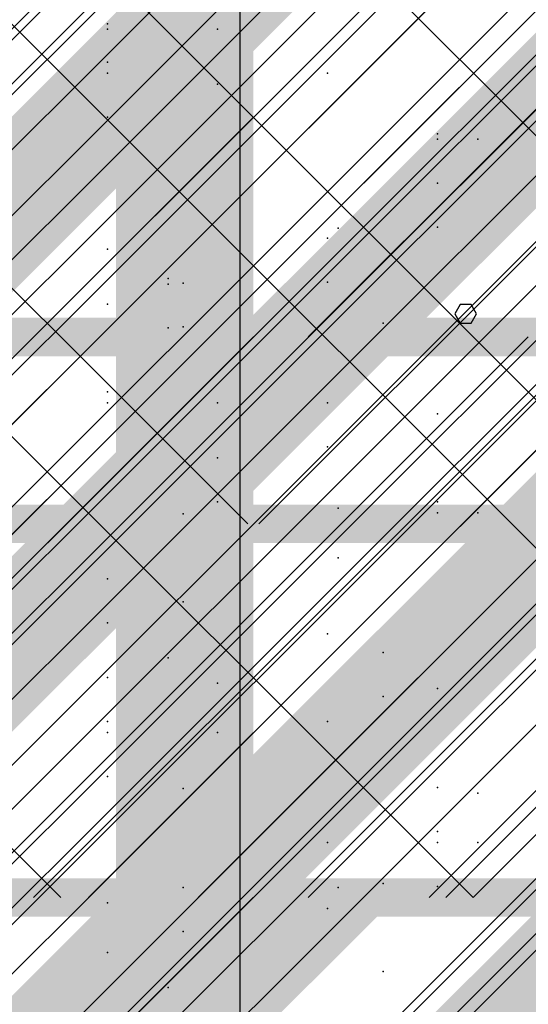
# Model space of a CAD drawing. Extents: x -2 to 113, y -136 to 16.
# Tile 245 of 256: x 51.36 to 52.72, y -45.92 to -43.29. Entities that reach past the tile are written whole.
import ezdxf

# ---------------------------------------------------------------- set-up
doc = ezdxf.new("R2010")
doc.units = 0
doc.header["$MEASUREMENT"] = 0
doc.linetypes.add('SOLID', pattern=[0])
doc.layers.get('0').update_dxf_attribs({"linetype": 'SOLID'})
for name, color, linetype in [('1', 7, 'SOLID'), ('10', 7, 'SOLID'), ('11', 7, 'SOLID'), ('12', 7, 'SOLID'), ('13', 7, 'SOLID'), ('14', 7, 'SOLID'), ('15', 7, 'SOLID'), ('16', 7, 'SOLID'), ('17', 7, 'SOLID'), ('18', 7, 'SOLID'), ('19', 7, 'SOLID'), ('2', 7, 'SOLID'), ('20', 7, 'SOLID'), ('21', 7, 'SOLID'), ('22', 7, 'SOLID'), ('23', 7, 'SOLID'), ('24', 7, 'SOLID'), ('25', 7, 'SOLID'), ('26', 7, 'SOLID'), ('27', 7, 'SOLID'), ('28', 7, 'SOLID'), ('29', 7, 'SOLID'), ('3', 7, 'SOLID'), ('30', 7, 'SOLID'), ('31', 7, 'SOLID'), ('32', 7, 'SOLID'), ('33', 7, 'SOLID'), ('34', 7, 'SOLID'), ('35', 7, 'SOLID'), ('36', 7, 'SOLID'), ('37', 7, 'SOLID'), ('39', 7, 'SOLID'), ('4', 7, 'SOLID'), ('40', 7, 'SOLID'), ('41', 7, 'SOLID'), ('42', 7, 'SOLID'), ('43', 7, 'SOLID'), ('44', 7, 'SOLID'), ('45', 7, 'SOLID'), ('46', 7, 'SOLID'), ('47', 7, 'SOLID'), ('48', 7, 'SOLID'), ('49', 7, 'SOLID'), ('5', 7, 'SOLID'), ('50', 7, 'SOLID'), ('51', 7, 'SOLID'), ('52', 7, 'SOLID'), ('53', 7, 'SOLID'), ('54', 7, 'SOLID'), ('55', 7, 'SOLID'), ('56', 7, 'SOLID'), ('57', 7, 'SOLID'), ('58', 7, 'SOLID'), ('59', 7, 'SOLID'), ('6', 7, 'SOLID'), ('60', 7, 'SOLID'), ('61', 7, 'SOLID'), ('62', 7, 'SOLID'), ('63', 7, 'SOLID'), ('64', 7, 'SOLID'), ('65', 7, 'SOLID'), ('66', 7, 'SOLID'), ('67', 7, 'SOLID'), ('68', 7, 'SOLID'), ('7', 7, 'SOLID'), ('8', 7, 'SOLID'), ('9', 7, 'SOLID')]:
    doc.layers.add(name, color=color, linetype=linetype)

msp = doc.modelspace()

# ---------------------------------------------------------------- linework, layer by layer
at = {"color": 7}
msp.add_solid([(51.6207, -75.6385), (51.9884, -75.6385), (51.6207, -40.6385), (51.9884, -40.6385)], dxfattribs=at)
at = {"layer": '1', "color": 7}
for p in [(52.2151, -43.8471), (51.8928, -44.315), (52.5891, -44.6091), (51.5987, -44.9032), (52.1869, -45.4915)]:
    msp.add_point(p, dxfattribs=at)
at = {"layer": '10', "color": 7}
for p in [(52.2151, -43.8471), (51.8928, -44.315), (52.5891, -44.6091), (51.5987, -44.9032), (52.1869, -45.4915)]:
    msp.add_point(p, dxfattribs=at)
at = {"layer": '11', "color": 7, "linetype": 'SOLID'}
for points in [[(51.9536, -45.6385), (51.9536, -25.6385)], [(52.5853, -44.077), (52.5708, -44.0515), (52.5419, -44.0515), (52.5274, -44.077), (52.5419, -44.1019), (52.5708, -44.1019), (52.5853, -44.077)]]:
    msp.add_lwpolyline(points, dxfattribs=at)
at = {"layer": '11', "color": 7, "linetype": 'SOLID', "const_width": 0.1029}
msp.add_lwpolyline([(49.7825, -45.6385), (54.1942, -45.6385)], dxfattribs=at)
at = {"layer": '12', "color": 7, "linetype": 'SOLID'}
for points in [[(49.7825, -44.8738), (54.1942, -40.462)], [(49.7825, -46.3444), (54.1942, -41.9326)], [(49.7825, -47.815), (54.1942, -43.4032)]]:
    msp.add_lwpolyline(points, dxfattribs=at)
at = {"layer": '12', "color": 7}
for p in [(51.5987, -43.5503), (52.481, -43.8444), (51.8011, -44.1118), (52.1869, -44.4326), (52.3354, -45.1011), (51.5987, -45.315), (52.481, -45.6091)]:
    msp.add_point(p, dxfattribs=at)
at = {"layer": '13', "color": 7, "linetype": 'SOLID'}
for points in [[(51.9536, -45.6385), (51.9536, -25.6385)], [(52.5853, -44.077), (52.5708, -44.0515), (52.5419, -44.0515), (52.5274, -44.077), (52.5419, -44.1019), (52.5708, -44.1019), (52.5853, -44.077)]]:
    msp.add_lwpolyline(points, dxfattribs=at)
at = {"layer": '13', "color": 7, "linetype": 'SOLID', "const_width": 0.1029}
msp.add_lwpolyline([(49.7825, -45.6385), (54.1942, -45.6385)], dxfattribs=at)
at = {"layer": '14', "color": 7, "linetype": 'SOLID', "const_width": 0.1029}
msp.add_lwpolyline([(49.7825, -44.1385), (54.1942, -44.1385)], dxfattribs=at)
at = {"layer": '14', "color": 7}
for p in [(51.5987, -43.315), (52.481, -43.6091), (51.761, -43.9968), (51.5987, -44.2856), (52.481, -44.5797), (51.8011, -44.8471), (52.1869, -45.1679), (52.3354, -45.8364)]:
    msp.add_point(p, dxfattribs=at)
at = {"layer": '15', "color": 7, "linetype": 'SOLID'}
for points in [[(51.9536, -45.6385), (51.9536, -25.6385)], [(52.5853, -44.077), (52.5708, -44.0515), (52.5419, -44.0515), (52.5274, -44.077), (52.5419, -44.1019), (52.5708, -44.1019), (52.5853, -44.077)]]:
    msp.add_lwpolyline(points, dxfattribs=at)
at = {"layer": '15', "color": 7, "linetype": 'SOLID', "const_width": 0.1029}
msp.add_lwpolyline([(49.7825, -45.6385), (54.1942, -45.6385)], dxfattribs=at)
at = {"layer": '16', "color": 7, "linetype": 'SOLID'}
for points in [[(49.7825, -45.8003), (54.1942, -41.3885)], [(49.7825, -47.2709), (54.1942, -42.8591)], [(50.8854, -47.6385), (54.1942, -44.3297)]]:
    msp.add_lwpolyline(points, dxfattribs=at)
at = {"layer": '16', "color": 7}
for p in [(51.5987, -43.3003), (52.481, -43.5944), (51.761, -43.9821), (52.2151, -44.5971), (51.8928, -45.065), (52.5891, -45.3591), (51.5987, -45.6532)]:
    msp.add_point(p, dxfattribs=at)
at = {"layer": '17', "color": 7, "linetype": 'SOLID'}
for points in [[(51.9536, -45.6385), (51.9536, -25.6385)], [(52.5853, -44.077), (52.5708, -44.0515), (52.5419, -44.0515), (52.5274, -44.077), (52.5419, -44.1019), (52.5708, -44.1019), (52.5853, -44.077)]]:
    msp.add_lwpolyline(points, dxfattribs=at)
at = {"layer": '17', "color": 7, "linetype": 'SOLID', "const_width": 0.1029}
msp.add_lwpolyline([(49.7825, -45.6385), (54.1942, -45.6385)], dxfattribs=at)
at = {"layer": '18', "color": 7, "linetype": 'SOLID'}
for points in [[(49.7825, -45.0503), (54.1942, -40.6385)], [(50.6648, -45.6385), (54.1942, -42.1091)], [(52.1354, -45.6385), (54.1942, -43.5797)], [(49.7825, -47.8444), (51.9884, -45.6385)], [(49.7825, -48.5797), (52.7237, -45.6385)]]:
    msp.add_lwpolyline(points, dxfattribs=at)
at = {"layer": '18', "color": 7, "linetype": 'SOLID', "const_width": 0.1029}
msp.add_lwpolyline([(49.7825, -45.6385), (54.1942, -45.6385)], dxfattribs=at)
at = {"layer": '18', "color": 7}
for p in [(52.2151, -43.8471), (51.8928, -44.315), (52.5891, -44.6091), (51.5987, -44.9032), (52.1869, -45.4915)]:
    msp.add_point(p, dxfattribs=at)
at = {"layer": '19', "color": 7, "linetype": 'SOLID'}
for points in [[(51.9536, -45.6385), (51.9536, -25.6385)], [(52.5853, -44.077), (52.5708, -44.0515), (52.5419, -44.0515), (52.5274, -44.077), (52.5419, -44.1019), (52.5708, -44.1019), (52.5853, -44.077)]]:
    msp.add_lwpolyline(points, dxfattribs=at)
at = {"layer": '19', "color": 7, "linetype": 'SOLID', "const_width": 0.1029}
msp.add_lwpolyline([(49.7825, -45.6385), (54.1942, -45.6385)], dxfattribs=at)
at = {"layer": '2', "color": 7}
for p in [(51.5987, -43.4032), (52.1869, -43.9915), (51.8928, -44.5797), (51.5987, -45.1679), (52.481, -45.462), (51.8011, -45.7294)]:
    msp.add_point(p, dxfattribs=at)
at = {"layer": '20', "color": 7, "linetype": 'SOLID', "const_width": 0.1029}
msp.add_lwpolyline([(49.7825, -44.1385), (54.1942, -44.1385)], dxfattribs=at)
at = {"layer": '20', "color": 7, "linetype": 'SOLID'}
for points in [[(49.7825, -46.3444), (51.9884, -44.1385)], [(49.7825, -47.0797), (52.7237, -44.1385)], [(49.7825, -47.815), (53.4589, -44.1385)], [(49.7825, -48.5503), (54.1942, -44.1385)]]:
    msp.add_lwpolyline(points, dxfattribs=at)
at = {"layer": '20', "color": 7}
for p in [(51.8928, -43.315), (52.5891, -43.6091), (51.5987, -43.9032)]:
    msp.add_point(p, dxfattribs=at)
at = {"layer": '21', "color": 7, "linetype": 'SOLID'}
for points in [[(51.9536, -45.6385), (51.9536, -25.6385)], [(52.5853, -44.077), (52.5708, -44.0515), (52.5419, -44.0515), (52.5274, -44.077), (52.5419, -44.1019), (52.5708, -44.1019), (52.5853, -44.077)]]:
    msp.add_lwpolyline(points, dxfattribs=at)
at = {"layer": '21', "color": 7, "linetype": 'SOLID', "const_width": 0.1029}
msp.add_lwpolyline([(49.7825, -45.6385), (54.1942, -45.6385)], dxfattribs=at)
at = {"layer": '22', "color": 7, "linetype": 'SOLID', "const_width": 0.1029}
msp.add_lwpolyline([(49.7825, -45.6385), (54.1942, -45.6385)], dxfattribs=at)
at = {"layer": '22', "color": 7, "linetype": 'SOLID'}
msp.add_lwpolyline([(51.9536, -125.6385), (51.9536, -45.6385)], dxfattribs=at)
at = {"layer": '22', "color": 7}
for p in [(52.1869, -43.4326), (52.3354, -44.1011), (51.5987, -44.315), (52.481, -44.6091), (51.761, -44.9968), (52.2151, -45.6118)]:
    msp.add_point(p, dxfattribs=at)
at = {"layer": '23', "color": 7, "linetype": 'SOLID'}
for points in [[(51.9536, -45.6385), (51.9536, -25.6385)], [(52.5853, -44.077), (52.5708, -44.0515), (52.5419, -44.0515), (52.5274, -44.077), (52.5419, -44.1019), (52.5708, -44.1019), (52.5853, -44.077)]]:
    msp.add_lwpolyline(points, dxfattribs=at)
at = {"layer": '23', "color": 7, "linetype": 'SOLID', "const_width": 0.1029}
msp.add_lwpolyline([(49.7825, -45.6385), (54.1942, -45.6385)], dxfattribs=at)
at = {"layer": '24', "color": 7}
msp.add_solid([(51.6207, -60.6385), (51.9884, -60.6385), (51.6207, -30.6385), (51.9884, -30.6385)], dxfattribs=at)
at = {"layer": '25', "color": 7, "linetype": 'SOLID'}
for points in [[(51.9536, -45.6385), (51.9536, -25.6385)], [(52.5853, -44.077), (52.5708, -44.0515), (52.5419, -44.0515), (52.5274, -44.077), (52.5419, -44.1019), (52.5708, -44.1019), (52.5853, -44.077)]]:
    msp.add_lwpolyline(points, dxfattribs=at)
at = {"layer": '25', "color": 7, "linetype": 'SOLID', "const_width": 0.1029}
msp.add_lwpolyline([(49.7825, -45.6385), (54.1942, -45.6385)], dxfattribs=at)
at = {"layer": '26', "color": 7}
msp.add_solid([(51.6207, -60.6385), (51.9884, -60.6385), (51.6207, -33.1385), (51.9884, -33.1385)], dxfattribs=at)
at = {"layer": '27', "color": 7}
for p in [(52.1869, -43.8738), (51.8928, -44.462), (51.5987, -45.0503), (52.481, -45.3444), (51.8011, -45.6118)]:
    msp.add_point(p, dxfattribs=at)
at = {"layer": '28', "color": 7}
for p in [(51.5987, -43.4326), (52.481, -43.7267), (51.8011, -43.9941), (52.1869, -44.315), (52.3354, -44.9834), (51.5987, -45.1973), (52.481, -45.4915), (51.761, -45.8792)]:
    msp.add_point(p, dxfattribs=at)
at = {"layer": '29', "color": 7, "linetype": 'SOLID'}
for points in [[(49.7825, -45.1973), (54.1942, -40.7856)], [(49.7825, -45.9326), (54.1942, -41.5209)], [(49.7825, -46.6679), (54.1942, -42.2562)], [(49.7825, -47.4032), (54.1942, -42.9915)], [(49.7825, -48.1385), (54.1942, -43.7267)]]:
    msp.add_lwpolyline(points, dxfattribs=at)
at = {"layer": '3', "color": 7, "linetype": 'SOLID'}
for points in [[(51.9536, -45.6385), (51.9536, -25.6385)], [(52.5853, -44.077), (52.5708, -44.0515), (52.5419, -44.0515), (52.5274, -44.077), (52.5419, -44.1019), (52.5708, -44.1019), (52.5853, -44.077)]]:
    msp.add_lwpolyline(points, dxfattribs=at)
at = {"layer": '3', "color": 7, "linetype": 'SOLID', "const_width": 0.1029}
msp.add_lwpolyline([(49.7825, -45.6385), (54.1942, -45.6385)], dxfattribs=at)
at = {"layer": '30', "color": 7, "linetype": 'SOLID'}
for points in [[(49.7825, -45.9326), (54.1942, -41.5209)], [(49.7825, -47.4032), (54.1942, -42.9915)]]:
    msp.add_lwpolyline(points, dxfattribs=at)
at = {"layer": '30', "color": 7}
for p in [(51.5987, -43.4326), (52.481, -43.7267), (51.761, -44.1144), (52.2151, -44.7294), (51.8928, -45.1973), (52.5891, -45.4915), (51.5987, -45.7856)]:
    msp.add_point(p, dxfattribs=at)
at = {"layer": '31', "color": 7, "linetype": 'SOLID'}
for points in [[(51.9536, -45.6385), (51.9536, -25.6385)], [(49.7825, -46.2267), (54.1942, -41.815)], [(49.7825, -47.6973), (54.1942, -43.2856)], [(52.5853, -44.077), (52.5708, -44.0515), (52.5419, -44.0515), (52.5274, -44.077), (52.5419, -44.1019), (52.5708, -44.1019), (52.5853, -44.077)]]:
    msp.add_lwpolyline(points, dxfattribs=at)
at = {"layer": '31', "color": 7, "linetype": 'SOLID', "const_width": 0.1029}
msp.add_lwpolyline([(49.7825, -45.6385), (54.1942, -45.6385)], dxfattribs=at)
at = {"layer": '31', "color": 7}
for p in [(51.5987, -43.4326), (52.481, -43.7267), (51.8011, -43.9941), (52.1869, -44.315), (52.3354, -44.9834), (51.5987, -45.1973), (52.481, -45.4915), (51.761, -45.8792)]:
    msp.add_point(p, dxfattribs=at)
at = {"layer": '32', "color": 7, "linetype": 'SOLID'}
for points in [[(49.7825, -46.2267), (54.1942, -41.815)], [(49.7825, -47.6973), (54.1942, -43.2856)]]:
    msp.add_lwpolyline(points, dxfattribs=at)
at = {"layer": '32', "color": 7}
for p in [(51.5987, -43.4326), (52.481, -43.7267), (51.8011, -43.9941), (52.1869, -44.315), (52.3354, -44.9834), (51.5987, -45.1973), (52.481, -45.4915), (51.761, -45.8792)]:
    msp.add_point(p, dxfattribs=at)
at = {"layer": '33', "color": 7, "linetype": 'SOLID'}
for points in [[(49.7825, -46.2267), (54.1942, -41.815)], [(49.7825, -47.6973), (54.1942, -43.2856)]]:
    msp.add_lwpolyline(points, dxfattribs=at)
at = {"layer": '33', "color": 7}
for p in [(51.5987, -43.4326), (52.481, -43.7267), (51.8011, -43.9941), (52.1869, -44.315), (52.3354, -44.9834), (51.5987, -45.1973), (52.481, -45.4915), (51.761, -45.8792)]:
    msp.add_point(p, dxfattribs=at)
at = {"layer": '34', "color": 7, "linetype": 'SOLID'}
for points in [[(49.7825, -46.2267), (54.1942, -41.815)], [(49.7825, -47.6973), (54.1942, -43.2856)]]:
    msp.add_lwpolyline(points, dxfattribs=at)
at = {"layer": '34', "color": 7}
for p in [(51.5987, -43.4326), (52.481, -43.7267), (51.8011, -43.9941), (52.1869, -44.315), (52.3354, -44.9834), (51.5987, -45.1973), (52.481, -45.4915), (51.761, -45.8792)]:
    msp.add_point(p, dxfattribs=at)
at = {"layer": '35', "color": 7, "linetype": 'SOLID'}
for points in [[(49.7825, -46.2267), (54.1942, -41.815)], [(49.7825, -47.6973), (54.1942, -43.2856)]]:
    msp.add_lwpolyline(points, dxfattribs=at)
at = {"layer": '35', "color": 7}
for p in [(51.5987, -43.4326), (52.481, -43.7267), (51.8011, -43.9941), (52.1869, -44.315), (52.3354, -44.9834), (51.5987, -45.1973), (52.481, -45.4915), (51.761, -45.8792)]:
    msp.add_point(p, dxfattribs=at)
at = {"layer": '36', "color": 7, "linetype": 'SOLID'}
for points in [[(49.7825, -46.2267), (54.1942, -41.815)], [(49.7825, -47.6973), (54.1942, -43.2856)]]:
    msp.add_lwpolyline(points, dxfattribs=at)
at = {"layer": '36', "color": 7}
for p in [(51.5987, -43.4326), (52.481, -43.7267), (51.8011, -43.9941), (52.1869, -44.315), (52.3354, -44.9834), (51.5987, -45.1973), (52.481, -45.4915), (51.761, -45.8792)]:
    msp.add_point(p, dxfattribs=at)
at = {"layer": '37', "color": 7, "linetype": 'SOLID'}
for points in [[(49.7825, -46.2267), (54.1942, -41.815)], [(49.7825, -47.6973), (54.1942, -43.2856)]]:
    msp.add_lwpolyline(points, dxfattribs=at)
at = {"layer": '37', "color": 7}
for p in [(51.5987, -43.4326), (52.481, -43.7267), (51.8011, -43.9941), (52.1869, -44.315), (52.3354, -44.9834), (51.5987, -45.1973), (52.481, -45.4915), (51.761, -45.8792)]:
    msp.add_point(p, dxfattribs=at)
at = {"layer": '39', "color": 7, "linetype": 'SOLID', "const_width": 0.1029}
msp.add_lwpolyline([(49.7825, -45.6385), (54.1942, -45.6385)], dxfattribs=at)
at = {"layer": '39', "color": 7, "linetype": 'SOLID'}
msp.add_lwpolyline([(49.7825, -48.5797), (52.7237, -45.6385)], dxfattribs=at)
at = {"layer": '39', "color": 7}
msp.add_point((51.5987, -45.7856), dxfattribs=at)
msp.add_solid([(51.6207, -45.6385), (51.9884, -45.6385), (51.6207, -40.6385), (51.9884, -40.6385)], dxfattribs=at)
at = {"layer": '4', "color": 7, "linetype": 'SOLID'}
for points in [[(49.7825, -45.0209), (54.1942, -40.6091)], [(49.7825, -45.7562), (54.1942, -41.3444)], [(49.7825, -46.4915), (54.1942, -42.0797)], [(49.7825, -47.2267), (54.1942, -42.815)], [(49.7825, -47.962), (54.1942, -43.5503)], [(49.7825, -48.6973), (54.1942, -44.2856)]]:
    msp.add_lwpolyline(points, dxfattribs=at)
at = {"layer": '40', "color": 7, "linetype": 'SOLID', "const_width": 0.1029}
msp.add_lwpolyline([(49.7825, -45.6385), (54.1942, -45.6385)], dxfattribs=at)
at = {"layer": '40', "color": 7}
for p in [(51.5987, -43.4326), (52.481, -43.7267), (51.8011, -43.9941), (52.1869, -44.315), (52.3354, -44.9834), (51.5987, -45.1973), (52.481, -45.4915)]:
    msp.add_point(p, dxfattribs=at)
at = {"layer": '41', "color": 7, "linetype": 'SOLID', "const_width": 0.1029}
msp.add_lwpolyline([(49.7825, -45.6385), (54.1942, -45.6385)], dxfattribs=at)
at = {"layer": '41', "color": 7}
for p in [(52.1869, -43.4326), (52.3354, -44.1011), (51.5987, -44.315), (52.481, -44.6091), (51.761, -44.9968), (52.2151, -45.6118), (51.5987, -45.7856)]:
    msp.add_point(p, dxfattribs=at)
at = {"layer": '42', "color": 7, "linetype": 'SOLID', "const_width": 0.1029}
msp.add_lwpolyline([(49.7825, -45.6385), (54.1942, -45.6385)], dxfattribs=at)
at = {"layer": '42', "color": 7}
for p in [(51.5987, -43.4326), (52.481, -43.7267), (51.8011, -43.9941), (52.1869, -44.315), (52.3354, -44.9834), (51.5987, -45.1973), (52.481, -45.4915)]:
    msp.add_point(p, dxfattribs=at)
at = {"layer": '43', "color": 7, "linetype": 'SOLID'}
for points in [[(50.3707, -45.6385), (54.1942, -41.815)], [(51.8413, -45.6385), (54.1942, -43.2856)]]:
    msp.add_lwpolyline(points, dxfattribs=at)
at = {"layer": '43', "color": 7, "linetype": 'SOLID', "const_width": 0.1029}
msp.add_lwpolyline([(49.7825, -45.6385), (54.1942, -45.6385)], dxfattribs=at)
at = {"layer": '43', "color": 7}
for p in [(51.5987, -43.4326), (52.481, -43.7267), (51.8011, -43.9941), (52.1869, -44.315), (52.3354, -44.9834), (51.5987, -45.1973), (52.481, -45.4915)]:
    msp.add_point(p, dxfattribs=at)
for points in [[(50.9589, -46.5797), (52.1354, -45.8738), (50.9589, -46.5797), (51.9001, -45.6385)], [(52.1354, -45.8738), (52.1354, -45.6385), (52.1354, -45.8738), (51.9001, -45.6385)], [(52.1354, -46.5797), (53.3119, -45.8738), (52.1354, -46.5797), (53.0766, -45.6385)], [(52.1354, -45.6385), (52.3707, -45.6385), (52.1354, -45.6385), (52.1354, -45.8738)], [(50.9589, -46.5797), (51.1942, -46.815), (50.9589, -46.5797), (52.1354, -45.8738)], [(52.1354, -46.5797), (52.3707, -46.815), (52.1354, -46.5797), (53.3119, -45.8738)]]:
    msp.add_solid(points, dxfattribs=at)
at = {"layer": '44', "color": 7, "linetype": 'SOLID'}
for points in [[(51.9536, -45.6385), (51.9536, -25.6385)], [(52.5853, -44.077), (52.5708, -44.0515), (52.5419, -44.0515), (52.5274, -44.077), (52.5419, -44.1019), (52.5708, -44.1019), (52.5853, -44.077)]]:
    msp.add_lwpolyline(points, dxfattribs=at)
at = {"layer": '44', "color": 7, "linetype": 'SOLID', "const_width": 0.1029}
msp.add_lwpolyline([(49.7825, -45.6385), (54.1942, -45.6385)], dxfattribs=at)
at = {"layer": '45', "color": 7, "linetype": 'SOLID'}
for points in [[(49.7825, -45.3738), (54.1942, -40.962)], [(50.9884, -45.6385), (54.1942, -42.4326)], [(52.4589, -45.6385), (54.1942, -43.9032)], [(49.7825, -47.8444), (51.9884, -45.6385)], [(49.7825, -48.5797), (52.7237, -45.6385)]]:
    msp.add_lwpolyline(points, dxfattribs=at)
at = {"layer": '45', "color": 7, "linetype": 'SOLID', "const_width": 0.1029}
msp.add_lwpolyline([(49.7825, -45.6385), (54.1942, -45.6385)], dxfattribs=at)
at = {"layer": '45', "color": 7}
for p in [(51.8928, -43.462), (51.5987, -44.0503), (52.481, -44.3444), (51.8011, -44.6118), (52.1869, -44.9326), (52.3354, -45.6011)]:
    msp.add_point(p, dxfattribs=at)
at = {"layer": '46', "color": 7, "linetype": 'SOLID'}
for points in [[(50.0766, -45.6385), (54.1942, -41.5209)], [(51.5472, -45.6385), (54.1942, -42.9915)], [(49.7825, -48.5797), (52.7237, -45.6385)]]:
    msp.add_lwpolyline(points, dxfattribs=at)
at = {"layer": '46', "color": 7, "linetype": 'SOLID', "const_width": 0.1029}
msp.add_lwpolyline([(49.7825, -45.6385), (54.1942, -45.6385)], dxfattribs=at)
at = {"layer": '46', "color": 7}
for p in [(51.5987, -43.4326), (52.481, -43.7267), (51.761, -44.1144), (52.2151, -44.7294), (51.8928, -45.1973), (52.5891, -45.4915), (51.5987, -45.7856)]:
    msp.add_point(p, dxfattribs=at)
at = {"layer": '47', "color": 7, "linetype": 'SOLID'}
for points in [[(49.7825, -40.6385), (54.1942, -45.0503)], [(49.7825, -45.0503), (54.1942, -40.6385)], [(49.7825, -41.7415), (53.6795, -45.6385)], [(50.2972, -45.6385), (54.1942, -41.7415)], [(49.7825, -42.8444), (52.5766, -45.6385)], [(51.4001, -45.6385), (54.1942, -42.8444)], [(49.7825, -43.9473), (51.4737, -45.6385)], [(52.5031, -45.6385), (54.1942, -43.9473)], [(49.7825, -48.5797), (52.7237, -45.6385)]]:
    msp.add_lwpolyline(points, dxfattribs=at)
at = {"layer": '47', "color": 7, "linetype": 'SOLID', "const_width": 0.1029}
msp.add_lwpolyline([(49.7825, -45.6385), (54.1942, -45.6385)], dxfattribs=at)
at = {"layer": '47', "color": 7}
msp.add_point((51.5987, -45.7856), dxfattribs=at)
at = {"layer": '48', "color": 7}
for p in [(52.2151, -43.8471), (51.8928, -44.315), (52.5891, -44.6091), (51.5987, -44.9032), (52.1869, -45.4915)]:
    msp.add_point(p, dxfattribs=at)
at = {"layer": '49', "color": 7, "linetype": 'SOLID', "const_width": 0.1029}
msp.add_lwpolyline([(49.7825, -45.6385), (54.1942, -45.6385)], dxfattribs=at)
at = {"layer": '49', "color": 7, "linetype": 'SOLID'}
for points in [[(49.7825, -47.8444), (51.9884, -45.6385)], [(49.7825, -48.5797), (52.7237, -45.6385)]]:
    msp.add_lwpolyline(points, dxfattribs=at)
at = {"layer": '49', "color": 7}
for p in [(52.2151, -43.8471), (51.8928, -44.315), (52.5891, -44.6091), (51.5987, -44.9032), (52.1869, -45.4915)]:
    msp.add_point(p, dxfattribs=at)
at = {"layer": '5', "color": 7, "linetype": 'SOLID'}
for points in [[(51.9536, -45.6385), (51.9536, -25.6385)], [(52.5853, -44.077), (52.5708, -44.0515), (52.5419, -44.0515), (52.5274, -44.077), (52.5419, -44.1019), (52.5708, -44.1019), (52.5853, -44.077)]]:
    msp.add_lwpolyline(points, dxfattribs=at)
at = {"layer": '5', "color": 7, "linetype": 'SOLID', "const_width": 0.1029}
msp.add_lwpolyline([(49.7825, -45.6385), (54.1942, -45.6385)], dxfattribs=at)
at = {"layer": '50', "color": 7, "linetype": 'SOLID'}
for points in [[(50.6648, -44.1385), (54.1942, -40.6091)], [(52.1354, -44.1385), (54.1942, -42.0797)]]:
    msp.add_lwpolyline(points, dxfattribs=at)
at = {"layer": '50', "color": 7, "linetype": 'SOLID', "const_width": 0.1029}
msp.add_lwpolyline([(49.7825, -44.1385), (54.1942, -44.1385)], dxfattribs=at)
at = {"layer": '50', "color": 7}
for p in [(51.5987, -43.4032), (52.1869, -43.9915), (51.5987, -44.2856), (52.481, -44.5797), (51.8011, -44.8471), (52.1869, -45.1679), (52.3354, -45.8364)]:
    msp.add_point(p, dxfattribs=at)
at = {"layer": '51', "color": 7, "linetype": 'SOLID'}
for points in [[(49.7825, -45.4915), (54.1942, -41.0797)], [(50.3707, -45.6385), (54.1942, -41.815)], [(51.106, -45.6385), (54.1942, -42.5503)], [(51.8413, -45.6385), (54.1942, -43.2856)], [(52.5766, -45.6385), (54.1942, -44.0209)]]:
    msp.add_lwpolyline(points, dxfattribs=at)
at = {"layer": '51', "color": 7, "linetype": 'SOLID', "const_width": 0.1029}
msp.add_lwpolyline([(49.7825, -45.6385), (54.1942, -45.6385)], dxfattribs=at)
at = {"layer": '52', "color": 7}
for p in [(52.1869, -43.8738), (51.8928, -44.462), (51.5987, -45.0503), (52.481, -45.3444), (51.8011, -45.6118)]:
    msp.add_point(p, dxfattribs=at)
at = {"layer": '53', "color": 7, "linetype": 'SOLID', "const_width": 0.1029}
msp.add_lwpolyline([(49.7825, -45.6385), (54.1942, -45.6385)], dxfattribs=at)
at = {"layer": '53', "color": 7}
for p in [(51.5987, -43.4326), (52.481, -43.7267), (51.8011, -43.9941), (52.1869, -44.315), (52.3354, -44.9834), (51.5987, -45.1973), (52.481, -45.4915)]:
    msp.add_point(p, dxfattribs=at)
at = {"layer": '54', "color": 7, "linetype": 'SOLID'}
for points in [[(49.7825, -44.9032), (54.1942, -40.4915)], [(49.7825, -45.6385), (54.1942, -41.2267)], [(49.7825, -46.3738), (54.1942, -41.962)], [(49.7825, -47.1091), (54.1942, -42.6973)], [(49.7825, -47.8444), (54.1942, -43.4326)], [(49.7825, -48.5797), (54.1942, -44.1679)]]:
    msp.add_lwpolyline(points, dxfattribs=at)
at = {"layer": '55', "color": 7, "linetype": 'SOLID'}
for points in [[(51.9536, -45.6385), (51.9536, -25.6385)], [(52.5853, -44.077), (52.5708, -44.0515), (52.5419, -44.0515), (52.5274, -44.077), (52.5419, -44.1019), (52.5708, -44.1019), (52.5853, -44.077)]]:
    msp.add_lwpolyline(points, dxfattribs=at)
at = {"layer": '55', "color": 7, "linetype": 'SOLID', "const_width": 0.1029}
msp.add_lwpolyline([(49.7825, -45.6385), (54.1942, -45.6385)], dxfattribs=at)
at = {"layer": '56', "color": 7}
for p in [(52.2151, -43.8471), (51.8928, -44.315), (52.5891, -44.6091), (51.5987, -44.9032), (52.1869, -45.4915)]:
    msp.add_point(p, dxfattribs=at)
at = {"layer": '57', "color": 7}
msp.add_solid([(51.6207, -65.6385), (51.9884, -65.6385), (51.6207, -40.6385), (51.9884, -40.6385)], dxfattribs=at)
at = {"layer": '58', "color": 7, "linetype": 'SOLID'}
for points in [[(51.9536, -45.6385), (51.9536, -25.6385)], [(52.5853, -44.077), (52.5708, -44.0515), (52.5419, -44.0515), (52.5274, -44.077), (52.5419, -44.1019), (52.5708, -44.1019), (52.5853, -44.077)]]:
    msp.add_lwpolyline(points, dxfattribs=at)
at = {"layer": '58', "color": 7, "linetype": 'SOLID', "const_width": 0.1029}
msp.add_lwpolyline([(49.7825, -45.6385), (54.1942, -45.6385)], dxfattribs=at)
at = {"layer": '59', "color": 7, "linetype": 'SOLID'}
for points in [[(49.7825, -45.0503), (54.1942, -40.6385)], [(50.6648, -45.6385), (54.1942, -42.1091)], [(52.1354, -45.6385), (54.1942, -43.5797)]]:
    msp.add_lwpolyline(points, dxfattribs=at)
at = {"layer": '59', "color": 7, "linetype": 'SOLID', "const_width": 0.1029}
msp.add_lwpolyline([(49.7825, -45.6385), (54.1942, -45.6385)], dxfattribs=at)
at = {"layer": '59', "color": 7}
for p in [(52.2151, -43.8471), (51.8928, -44.315), (52.5891, -44.6091), (51.5987, -44.9032), (52.1869, -45.4915)]:
    msp.add_point(p, dxfattribs=at)
for points in [[(50.9589, -46.5797), (52.1354, -45.8738), (50.9589, -46.5797), (51.9001, -45.6385)], [(52.1354, -45.8738), (52.1354, -45.6385), (52.1354, -45.8738), (51.9001, -45.6385)], [(52.1354, -46.5797), (53.3119, -45.8738), (52.1354, -46.5797), (53.0766, -45.6385)], [(52.1354, -45.6385), (52.3707, -45.6385), (52.1354, -45.6385), (52.1354, -45.8738)], [(50.9589, -46.5797), (51.1942, -46.815), (50.9589, -46.5797), (52.1354, -45.8738)], [(52.1354, -46.5797), (52.3707, -46.815), (52.1354, -46.5797), (53.3119, -45.8738)]]:
    msp.add_solid(points, dxfattribs=at)
at = {"layer": '6', "color": 7, "linetype": 'SOLID'}
for points in [[(49.7825, -44.9032), (54.1942, -40.4915)], [(49.7825, -46.3738), (54.1942, -41.962)], [(49.7825, -47.8444), (54.1942, -43.4326)]]:
    msp.add_lwpolyline(points, dxfattribs=at)
at = {"layer": '6', "color": 7}
for p in [(52.1869, -43.8738), (51.8928, -44.462), (51.5987, -45.0503), (52.481, -45.3444), (51.8011, -45.6118)]:
    msp.add_point(p, dxfattribs=at)
at = {"layer": '60', "color": 7, "linetype": 'SOLID'}
for points in [[(51.9536, -45.6385), (51.9536, -25.6385)], [(52.5853, -44.077), (52.5708, -44.0515), (52.5419, -44.0515), (52.5274, -44.077), (52.5419, -44.1019), (52.5708, -44.1019), (52.5853, -44.077)]]:
    msp.add_lwpolyline(points, dxfattribs=at)
at = {"layer": '60', "color": 7, "linetype": 'SOLID', "const_width": 0.1029}
msp.add_lwpolyline([(49.7825, -45.6385), (54.1942, -45.6385)], dxfattribs=at)
at = {"layer": '61', "color": 7, "linetype": 'SOLID', "const_width": 0.1029}
msp.add_lwpolyline([(49.7825, -45.6385), (54.1942, -45.6385)], dxfattribs=at)
at = {"layer": '61', "color": 7}
for p in [(52.2151, -43.8471), (51.8928, -44.315), (52.5891, -44.6091), (51.5987, -44.9032), (52.1869, -45.4915), (51.5987, -45.7856)]:
    msp.add_point(p, dxfattribs=at)
at = {"layer": '62', "color": 7, "linetype": 'SOLID'}
for points in [[(51.9536, -45.6385), (51.9536, -25.6385)], [(52.5853, -44.077), (52.5708, -44.0515), (52.5419, -44.0515), (52.5274, -44.077), (52.5419, -44.1019), (52.5708, -44.1019), (52.5853, -44.077)]]:
    msp.add_lwpolyline(points, dxfattribs=at)
at = {"layer": '62', "color": 7, "linetype": 'SOLID', "const_width": 0.1029}
msp.add_lwpolyline([(49.7825, -45.6385), (54.1942, -45.6385)], dxfattribs=at)
at = {"layer": '63', "color": 7, "linetype": 'SOLID', "const_width": 0.1029}
msp.add_lwpolyline([(49.7825, -45.6385), (54.1942, -45.6385)], dxfattribs=at)
at = {"layer": '63', "color": 7}
for p in [(52.2151, -43.8471), (51.8928, -44.315), (52.5891, -44.6091), (51.5987, -44.9032), (52.1869, -45.4915)]:
    msp.add_point(p, dxfattribs=at)
msp.add_solid([(51.6207, -55.6385), (51.9884, -55.6385), (51.6207, -45.6385), (51.9884, -45.6385)], dxfattribs=at)
at = {"layer": '64', "color": 7, "linetype": 'SOLID'}
for points in [[(51.9536, -45.6385), (51.9536, -25.6385)], [(52.5853, -44.077), (52.5708, -44.0515), (52.5419, -44.0515), (52.5274, -44.077), (52.5419, -44.1019), (52.5708, -44.1019), (52.5853, -44.077)]]:
    msp.add_lwpolyline(points, dxfattribs=at)
at = {"layer": '64', "color": 7, "linetype": 'SOLID', "const_width": 0.1029}
msp.add_lwpolyline([(49.7825, -45.6385), (54.1942, -45.6385)], dxfattribs=at)
at = {"layer": '65', "color": 7, "linetype": 'SOLID'}
for points in [[(50.6648, -44.1385), (54.1942, -40.6091)], [(52.1354, -44.1385), (54.1942, -42.0797)]]:
    msp.add_lwpolyline(points, dxfattribs=at)
at = {"layer": '65', "color": 7, "linetype": 'SOLID', "const_width": 0.1029}
msp.add_lwpolyline([(49.7825, -44.1385), (54.1942, -44.1385)], dxfattribs=at)
at = {"layer": '65', "color": 7}
for p in [(51.5987, -43.4032), (52.1869, -43.9915), (51.5987, -44.2856), (52.481, -44.5797), (51.8011, -44.8471), (52.1869, -45.1679), (52.3354, -45.8364)]:
    msp.add_point(p, dxfattribs=at)
at = {"layer": '66', "color": 7, "linetype": 'SOLID'}
for points in [[(51.9536, -45.6385), (51.9536, -25.6385)], [(52.5853, -44.077), (52.5708, -44.0515), (52.5419, -44.0515), (52.5274, -44.077), (52.5419, -44.1019), (52.5708, -44.1019), (52.5853, -44.077)]]:
    msp.add_lwpolyline(points, dxfattribs=at)
at = {"layer": '66', "color": 7, "linetype": 'SOLID', "const_width": 0.1029}
msp.add_lwpolyline([(49.7825, -45.6385), (54.1942, -45.6385)], dxfattribs=at)
at = {"layer": '67', "color": 7, "linetype": 'SOLID'}
for points in [[(49.7825, -41.3444), (53.0766, -44.6385)], [(50.9001, -44.6385), (54.1942, -41.3444)], [(49.7825, -42.4473), (51.9737, -44.6385)], [(52.0031, -44.6385), (54.1942, -42.4473)]]:
    msp.add_lwpolyline(points, dxfattribs=at)
at = {"layer": '67', "color": 7, "linetype": 'SOLID', "const_width": 0.1029}
msp.add_lwpolyline([(49.7825, -44.6385), (54.1942, -44.6385)], dxfattribs=at)
at = {"layer": '67', "color": 7}
for p in [(51.5987, -44.7856), (52.481, -45.0797), (51.8011, -45.3471), (52.1869, -45.6679)]:
    msp.add_point(p, dxfattribs=at)
at = {"layer": '68', "color": 7, "linetype": 'SOLID'}
for points in [[(51.9536, -45.6385), (51.9536, -25.6385)], [(52.5853, -44.077), (52.5708, -44.0515), (52.5419, -44.0515), (52.5274, -44.077), (52.5419, -44.1019), (52.5708, -44.1019), (52.5853, -44.077)]]:
    msp.add_lwpolyline(points, dxfattribs=at)
at = {"layer": '68', "color": 7, "linetype": 'SOLID', "const_width": 0.1029}
msp.add_lwpolyline([(49.7825, -45.6385), (54.1942, -45.6385)], dxfattribs=at)
at = {"layer": '7', "color": 7, "linetype": 'SOLID', "const_width": 0.1029}
msp.add_lwpolyline([(49.7825, -45.6385), (54.1942, -45.6385)], dxfattribs=at)
at = {"layer": '7', "color": 7}
for p in [(51.5987, -43.4326), (52.481, -43.7267), (51.8011, -43.9941), (52.1869, -44.315), (52.3354, -44.9834), (51.5987, -45.1973), (52.481, -45.4915)]:
    msp.add_point(p, dxfattribs=at)
at = {"layer": '8', "color": 7}
for points in [[(50.9589, -43.9326), (52.1354, -43.2267), (50.9589, -43.9326), (51.9001, -42.9915)], [(52.1354, -43.9326), (53.3119, -43.2267), (52.1354, -43.9326), (53.0766, -42.9915)], [(50.9589, -43.9326), (51.1942, -44.1679), (50.9589, -43.9326), (52.1354, -43.2267)], [(52.1354, -43.9326), (52.3707, -44.1679), (52.1354, -43.9326), (53.3119, -43.2267)], [(52.1354, -43.9326), (52.1354, -44.1679), (52.1354, -43.9326), (51.9001, -44.1679)], [(52.1354, -43.9326), (52.1354, -44.1679), (52.1354, -43.9326), (52.3707, -44.1679)], [(50.9589, -45.1091), (52.1354, -44.4032), (50.9589, -45.1091), (51.9001, -44.1679)], [(52.1354, -44.4032), (52.1354, -44.1679), (52.1354, -44.4032), (51.9001, -44.1679)], [(52.1354, -45.1091), (53.3119, -44.4032), (52.1354, -45.1091), (53.0766, -44.1679)], [(52.1354, -44.1679), (52.3707, -44.1679), (52.1354, -44.1679), (52.1354, -44.4032)], [(50.9589, -45.1091), (51.1942, -45.3444), (50.9589, -45.1091), (52.1354, -44.4032)], [(52.1354, -45.1091), (52.3707, -45.3444), (52.1354, -45.1091), (53.3119, -44.4032)], [(52.1354, -45.1091), (52.1354, -45.3444), (52.1354, -45.1091), (51.9001, -45.3444)], [(52.1354, -45.1091), (52.1354, -45.3444), (52.1354, -45.1091), (52.3707, -45.3444)], [(50.9589, -46.2856), (52.1354, -45.5797), (50.9589, -46.2856), (51.9001, -45.3444)], [(52.1354, -45.5797), (52.1354, -45.3444), (52.1354, -45.5797), (51.9001, -45.3444)], [(52.1354, -46.2856), (53.3119, -45.5797), (52.1354, -46.2856), (53.0766, -45.3444)], [(52.1354, -45.3444), (52.3707, -45.3444), (52.1354, -45.3444), (52.1354, -45.5797)], [(50.9589, -46.2856), (51.1942, -46.5209), (50.9589, -46.2856), (52.1354, -45.5797)], [(52.1354, -46.2856), (52.3707, -46.5209), (52.1354, -46.2856), (53.3119, -45.5797)]]:
    msp.add_solid(points, dxfattribs=at)
at = {"layer": '9', "color": 7, "linetype": 'SOLID'}
for points in [[(51.9536, -45.6385), (51.9536, -25.6385)], [(52.5853, -44.077), (52.5708, -44.0515), (52.5419, -44.0515), (52.5274, -44.077), (52.5419, -44.1019), (52.5708, -44.1019), (52.5853, -44.077)]]:
    msp.add_lwpolyline(points, dxfattribs=at)
at = {"layer": '9', "color": 7, "linetype": 'SOLID', "const_width": 0.1029}
msp.add_lwpolyline([(49.7825, -45.6385), (54.1942, -45.6385)], dxfattribs=at)

doc.saveas('drawing.dxf')
